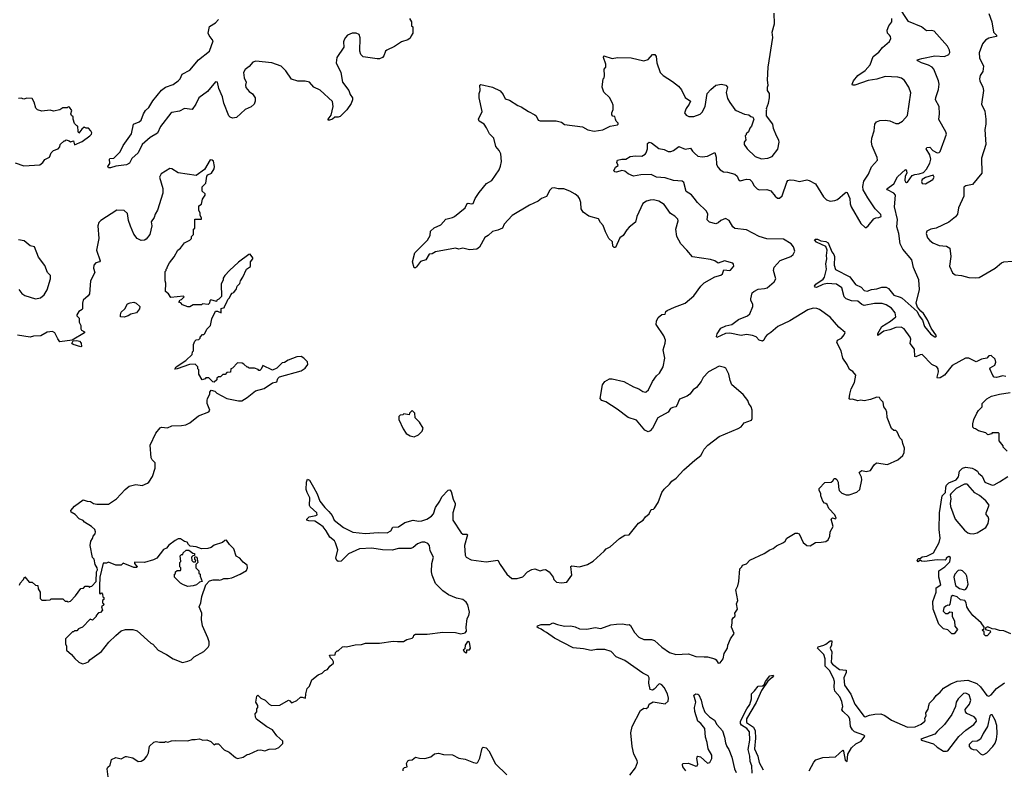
# Model space of a CAD drawing. Extents: x 2323203 to 2567568, y 883585 to 1022917.
# Tile 244 of 256: x 2535546 to 2544850, y 993861 to 1000944. Entities that reach past the tile are written whole.
import ezdxf

# ---------------------------------------------------------------- set-up
doc = ezdxf.new("R2010")
doc.units = 0

msp = doc.modelspace()

# ---------------------------------------------------------------- linework, layer by layer
at = {"layer": '0CON10XD'}
for points in [[(2540793.8, 999293.8), (2540745, 999324.5), (2540686.8, 999346.8), (2540635, 999345.7), (2540595, 999354.2), (2540575, 999350.8), (2540555, 999333.3), (2540525, 999273.8), (2540477.3, 999252.7), (2540445, 999228.8), (2540365, 999190), (2540200, 999095), (2540125, 999012.5), (2540107.5, 998975), (2540065, 998956), (2540015, 998943.3), (2539973.3, 998905), (2539941.2, 998885), (2539890, 998795), (2539865, 998776.7), (2539795, 998768), (2539735, 998783.8), (2539695, 998776.2), (2539665, 998784.2), (2539475, 998749.2), (2539445, 998731.2), (2539415, 998727.5), (2539385, 998676.2), (2539332.5, 998657.5), (2539295, 998607.5), (2539285, 998597.5), (2539275, 998597.5), (2539257.5, 998655), (2539280, 998740), (2539398.7, 998861.3), (2539423.3, 998905), (2539426.7, 998945), (2539461.7, 998978.3), (2539526.1, 999003.9), (2539572, 999058), (2539635, 999073.1), (2539655, 999084.3), (2539756.2, 999165), (2539775, 999206), (2539785, 999210.8), (2539816.1, 999203.9), (2539832, 999208), (2539848.6, 999255), (2539888.9, 999311.1), (2539955.7, 999395), (2540006, 999424), (2540076.4, 999525), (2540090.6, 999560.6), (2540098.2, 999605), (2540092.9, 999675), (2540076.6, 999706.6), (2540044.1, 999744.1), (2540026.2, 999825), (2539985, 999866.2), (2539957, 999923), (2539935, 999956.7), (2539887.5, 999985), (2539880, 1000005), (2539916.7, 1000075), (2539886.7, 1000205), (2539887.5, 1000245), (2539897.5, 1000275), (2539893.3, 1000325), (2539905, 1000332.5), (2540015, 1000307.5), (2540085, 1000272.5), (2540116.1, 1000236.1), (2540135, 1000197.5), (2540175, 1000182.5), (2540251.7, 1000131.7), (2540285, 1000120), (2540352.5, 1000075), (2540415, 1000046.2), (2540426.2, 1000035), (2540443.8, 999995), (2540465, 999986.9), (2540615, 999989.6), (2540665, 999974.5), (2540695, 999952.5), (2540865, 999931.1), (2540913.1, 999903.1), (2540975, 999890), (2541057, 999903), (2541125, 999938.8), (2541195, 999950), (2541202.5, 999955), (2541202.5, 999965), (2541182.5, 999985), (2541177.5, 1000005), (2541168.3, 1000028.3), (2541151.7, 1000031.7), (2541140, 1000045), (2541140, 1000065), (2541152.5, 1000095), (2541152.5, 1000135), (2541145, 1000160), (2541118.3, 1000208.3), (2541065, 1000260), (2541050, 1000305), (2541060, 1000385), (2541070, 1000395), (2541072.5, 1000415), (2541070, 1000475), (2541086.2, 1000495), (2541085.8, 1000525), (2541061.2, 1000585), (2541065, 1000602.5), (2541145, 1000577.5), (2541195, 1000586.7), (2541325, 1000583.3), (2541445, 1000553.8), (2541485, 1000566.7), (2541525, 1000613.3), (2541547.5, 1000615), (2541560, 1000595), (2541566.2, 1000535), (2541597.5, 1000445), (2541626.4, 1000416.4), (2541715, 1000360), (2541772.5, 1000315), (2541800.7, 1000280.7), (2541835, 1000207.5), (2541883.3, 1000175), (2541872.9, 1000145), (2541842.5, 1000105), (2541828.8, 1000065), (2541843, 1000043), (2541867.7, 1000027.7), (2541915, 1000028), (2541975, 1000051.2), (2541995, 1000070), (2542021.9, 1000125), (2542042.5, 1000245), (2542078.1, 1000285), (2542125, 1000323.6), (2542176.8, 1000333.2), (2542220, 1000325), (2542233.3, 1000305), (2542223.3, 1000255), (2542235, 1000200), (2542255, 1000162.5), (2542305, 1000096), (2542315.8, 1000085.8), (2542395, 1000051.2), (2542435, 1000046.2), (2542455, 1000028.8), (2542475, 1000022.5), (2542483.3, 1000005), (2542461.7, 999938.3), (2542445, 999920), (2542432.5, 999885), (2542410, 999865), (2542410, 999855), (2542400, 999845), (2542407, 999807), (2542392.5, 999785), (2542392.5, 999765), (2542418.8, 999725), (2542495, 999650.8), (2542555, 999630), (2542616.4, 999636.4), (2542655, 999650), (2542710.7, 999719.3), (2542723.8, 999785), (2542720, 999805), (2542696.2, 999845), (2542668.8, 999915), (2542663.3, 999955), (2542603.3, 1000035), (2542602.5, 1000085), (2542607.5, 1000095), (2542602.5, 1000105), (2542622.5, 1000155), (2542630, 1000205), (2542630, 1000245), (2542612.5, 1000275), (2542612.5, 1000305), (2542620, 1000325), (2542613, 1000373), (2542620, 1000495), (2542661.2, 1000775), (2542656.2, 1000825), (2542679.2, 1000905), (2542673.9, 1001006.1)], [(2543935, 999407.5), (2543979.6, 999470.5), (2544005, 999482.5), (2544044.2, 999485.8), (2544085, 999498.8), (2544115, 999530), (2544145, 999586.7), (2544155.7, 999625.7), (2544146.6, 999666.6), (2544112.5, 999725), (2544117.5, 999735), (2544145, 999738), (2544175, 999708.6), (2544215, 999687.1), (2544235, 999687.8), (2544245, 999696.9), (2544302.2, 999862.2), (2544297.8, 999885), (2544232.1, 1000002.1), (2544238.9, 1000055), (2544234.1, 1000124.1), (2544200.7, 1000185), (2544202, 1000208), (2544229.4, 1000285), (2544233.3, 1000335), (2544226.6, 1000366.6), (2544184.6, 1000475), (2544168.5, 1000495), (2544135, 1000514.7), (2544068, 1000535), (2544033.3, 1000555), (2544027.5, 1000565), (2544071.4, 1000578.6), (2544195, 1000602), (2544285, 1000597.1), (2544325, 1000615.5), (2544335.2, 1000634.8), (2544333.6, 1000655), (2544312.1, 1000695), (2544188.6, 1000835), (2544165, 1000841.5), (2544115, 1000839.3), (2544067, 1000877), (2543945, 1000926.4), (2543845.8, 1001075)], [(2544705, 1001003.3), (2544732.9, 1000925), (2544747.4, 1000827.4), (2544778.8, 1000795), (2544773.3, 1000785), (2544705, 1000770.3), (2544670.9, 1000749.1), (2544644.8, 1000715.2), (2544611.4, 1000631.4), (2544615, 1000583.6), (2544653.7, 1000505), (2544646.7, 1000455), (2544622.7, 1000415), (2544615.4, 1000385.4), (2544617.8, 1000365), (2544646.9, 1000305), (2544654.2, 1000275), (2544633.5, 1000145), (2544665, 1000080), (2544676.8, 1000005), (2544676.2, 999955), (2544665.4, 999904.6), (2544675.4, 999765), (2544635.5, 999635), (2544636.7, 999495), (2544547.9, 999385), (2544485, 999373.7), (2544467.5, 999362.5), (2544468.9, 999275), (2544418.4, 999165), (2544406.6, 999105), (2544389.4, 999080.6), (2544325, 999031.7), (2544206.1, 998973.9), (2544155, 998964.2), (2544118.5, 998945), (2544112.9, 998925), (2544125, 998882.7), (2544145, 998856.6), (2544176.1, 998836.1), (2544235, 998808.9), (2544305, 998804.4), (2544336, 998785), (2544345.7, 998705.7), (2544331.2, 998615), (2544361.3, 998551.3), (2544385, 998531.8), (2544445, 998525.4), (2544515, 998508.5), (2544575, 998503.3), (2544612.6, 998507.4), (2544765, 998596.9), (2544822.5, 998647.5), (2544844.2, 998655.8), (2544925, 998661.4)], [(2538501.8, 1000171.8), (2538385, 1000278), (2538325, 1000306.2), (2538285, 1000352.5), (2538245, 1000364), (2538175, 1000362), (2538115, 1000381.2), (2538062, 1000462), (2538016.7, 1000505), (2537927.6, 1000537.6), (2537777, 1000553), (2537748.7, 1000541.3), (2537715, 1000500.6), (2537676, 1000474), (2537660.5, 1000445), (2537666.4, 1000395), (2537687.1, 1000355), (2537680, 1000325), (2537682.7, 1000302.7), (2537715, 1000266), (2537745, 1000243.8), (2537770, 1000205), (2537771.4, 1000175), (2537762, 1000145), (2537735, 1000119.2), (2537676.7, 1000095), (2537595, 1000020), (2537556.4, 1000013.6), (2537535, 1000021.2), (2537521.2, 1000035), (2537473.8, 1000153.8), (2537461.5, 1000215), (2537427.3, 1000295), (2537415, 1000352.5), (2537395, 1000355.6), (2537321.5, 1000265), (2537240.4, 1000205), (2537210.5, 1000145), (2537175, 1000095.8), (2537105, 1000105.5), (2537055, 1000078.5), (2536985, 1000066.9), (2536975, 1000060), (2536875.5, 999935), (2536847.9, 999872.1), (2536779.4, 999830.6), (2536705, 999765.7), (2536665, 999686.2), (2536607, 999633), (2536585, 999586.7), (2536556.8, 999573.2), (2536455, 999561.2), (2536405, 999542.5), (2536385, 999542.5), (2536380, 999555), (2536398, 999585), (2536393.3, 999625), (2536399.3, 999630.7), (2536435, 999636.2), (2536495.4, 999694.6), (2536525, 999755.6), (2536602.3, 999865), (2536622.4, 999957.6), (2536675, 999979.5), (2536695, 999995.7), (2536716.4, 1000053.6), (2536735.5, 1000084.5), (2536765.3, 1000114.7), (2536805, 1000176.5), (2536885, 1000277.3), (2536924.2, 1000305), (2536995, 1000332.1), (2537043.8, 1000366.2), (2537061.5, 1000385), (2537080.8, 1000429.2), (2537155, 1000465.4), (2537235, 1000562.9), (2537339.6, 1000645), (2537375.6, 1000745), (2537335.5, 1000795), (2537327.8, 1000815), (2537339.4, 1000880.6), (2537395, 1000915.6), (2537425, 1000946.7)], [(2539230, 1000955), (2539250, 1000925), (2539250, 1000885), (2539260, 1000875), (2539260, 1000815), (2539245, 1000790), (2539235, 1000770), (2539215, 1000752.5), (2539155, 1000733.3), (2539088.8, 1000691.2), (2539015, 1000656.7), (2539003.8, 1000645), (2538988.3, 1000601.7), (2538975, 1000587.5), (2538945, 1000572.5), (2538925, 1000572.5), (2538793, 1000593), (2538770, 1000615), (2538760, 1000645), (2538763, 1000773), (2538753, 1000803), (2538726.4, 1000816.4), (2538686.4, 1000816.4), (2538645, 1000797.5), (2538623.6, 1000776.4), (2538612.5, 1000755), (2538607.5, 1000735), (2538610, 1000685), (2538543, 1000587), (2538537.5, 1000535), (2538580.8, 1000445), (2538596.2, 1000355), (2538655.8, 1000275), (2538668.3, 1000238.3), (2538690.6, 1000205), (2538690.5, 1000185), (2538678.8, 1000151.2), (2538637.9, 1000092.1), (2538575, 1000030), (2538555, 1000021.4), (2538525, 1000022.5), (2538502.5, 1000005), (2538473.6, 999993.6), (2538460, 999995), (2538462.5, 1000005), (2538489.2, 1000040.8), (2538509.4, 1000125), (2538501.8, 1000171.8)], [(2543118.3, 996008.3), (2543165, 996014), (2543185, 996027.5), (2543200, 996065), (2543206, 996105), (2543233.3, 996155), (2543213.3, 996225), (2543225, 996237.5), (2543255, 996227.5), (2543262.5, 996235), (2543247.5, 996265), (2543193.3, 996325), (2543175, 996362.5), (2543165, 996372.5), (2543150, 996375), (2543133.9, 996393.9), (2543117.5, 996445), (2543117, 996467), (2543100, 996495), (2543100, 996515), (2543155, 996570), (2543215, 996572.5), (2543230, 996585), (2543241.7, 996608.3), (2543255, 996610), (2543268.3, 996598.3), (2543280, 996575), (2543282, 996525), (2543290, 996495), (2543315, 996468.8), (2543354.1, 996454.1), (2543385, 996454.2), (2543455, 996478), (2543486.2, 996505), (2543504, 996595), (2543501.7, 996621.7), (2543480, 996665), (2543485, 996672.5), (2543505, 996682.5), (2543545, 996673.3), (2543585, 996683.8), (2543621.2, 996738.8), (2543643.6, 996756.4), (2543745, 996740), (2543845, 996783.8), (2543890, 996825), (2543903.3, 996855), (2543906.2, 996895), (2543890.7, 996940.7), (2543885, 996970), (2543861.7, 996991.7), (2543838.3, 997048.3), (2543825, 997062.5), (2543805, 997062.5), (2543785, 997080), (2543743.3, 997185), (2543740, 997235), (2543731.7, 997261.7), (2543710, 997285), (2543705, 997330), (2543680, 997355), (2543670, 997375), (2543645, 997376.7), (2543585, 997353.8), (2543525, 997343.8), (2543495, 997350), (2543465, 997343.8), (2543415, 997359.2), (2543395, 997353.8), (2543385, 997362.5), (2543389.4, 997405), (2543403.8, 997456.2), (2543433.1, 997515), (2543445.7, 997585), (2543418.6, 997618.6), (2543387.7, 997637.7), (2543365.5, 997685.6), (2543324.2, 997745), (2543309.2, 997815), (2543266.7, 997895), (2543272.5, 997915), (2543310, 997935), (2543337.5, 997965), (2543347, 997987), (2543285, 998038.8), (2543203.9, 998133.9), (2543105, 998204.4), (2543077.5, 998215), (2543045, 998218.2), (2542995, 998203.1), (2542823.3, 998096.7), (2542710.8, 998045), (2542645, 997988), (2542605, 997964), (2542589.2, 997945), (2542578, 997915), (2542565, 997905.8), (2542535, 997917.1), (2542505, 997945.7), (2542470.3, 997960.3), (2542415, 997968), (2542365, 997960), (2542255, 997981.8), (2542215, 997977.6), (2542135, 997940), (2542131.7, 997951.7), (2542137.5, 997975), (2542172.2, 998027.8), (2542218.9, 998051.1), (2542273.8, 998065), (2542339.2, 998110.8), (2542424.4, 998145.6), (2542444, 998165), (2542473.8, 998235), (2542473.8, 998255), (2542455, 998290), (2542453.3, 998305), (2542468.3, 998361.7), (2542483.6, 998376.4), (2542525, 998398.8), (2542585, 998402.9), (2542609.1, 998410.9), (2542675, 998466.2), (2542691.4, 998495), (2542668.9, 998575), (2542675, 998603.8), (2542732.5, 998667.5), (2542832.4, 998707.6), (2542856.2, 998725), (2542869.2, 998755), (2542857.6, 998797.6), (2542834.5, 998824.5), (2542765, 998871.1), (2542605, 998872.7), (2542535, 998895.5), (2542415, 998956.7), (2542305, 998970.8), (2542285, 998986.2), (2542248.8, 999045), (2542215, 999064.2), (2542170, 999045), (2542146.6, 999023.4), (2542125, 999015.8), (2542065, 999031.2), (2542043, 999053), (2542047.5, 999105), (2542035, 999133.3), (2541949.4, 999215), (2541918.6, 999258.6), (2541895, 999288.8), (2541845, 999320), (2541820.6, 999405), (2541805, 999419.5), (2541725, 999424.7), (2541645, 999449.5), (2541565, 999454.2), (2541511.7, 999481.7), (2541415, 999477.1), (2541345, 999466.2), (2541295, 999486.7), (2541265, 999512.5), (2541235, 999518.8), (2541185, 999502.5), (2541170, 999505), (2541160, 999515), (2541175, 999550), (2541200, 999565), (2541187.5, 999595), (2541193.9, 999616.1), (2541235, 999626.7), (2541275, 999626), (2541315, 999650.6), (2541365, 999658), (2541425, 999655.7), (2541455, 999672.5), (2541467.1, 999685), (2541480, 999725), (2541480, 999775), (2541494.1, 999785.9), (2541515, 999781.2), (2541585.8, 999725.8), (2541635, 999718.6), (2541675, 999699.2), (2541698, 999698), (2541725, 999707.5), (2541775, 999746.2), (2541835, 999721.2), (2541885, 999730), (2541902.1, 999702.1), (2541923.2, 999683.2), (2541955, 999654), (2541995, 999648), (2542045, 999655.7), (2542115, 999688.8), (2542126.5, 999645), (2542131.9, 999575), (2542145, 999546.2), (2542165, 999524.2), (2542195, 999507.1), (2542235, 999503.3), (2542303.3, 999485), (2542326.2, 999465), (2542337.5, 999435), (2542355, 999422.5), (2542415, 999436.7), (2542445, 999433.1), (2542465.6, 999415), (2542487.1, 999375), (2542515, 999344), (2542535, 999337.5), (2542605, 999338.5), (2542645, 999327.5), (2542685.6, 999275.6), (2542707.7, 999257.7), (2542725, 999256.2), (2542750.9, 999279.1), (2542795, 999410), (2542805.5, 999424.5), (2542825, 999430), (2542865, 999428.1), (2542915, 999415.6), (2542985, 999429.2), (2543006.7, 999425), (2543065, 999392), (2543141.2, 999271.2), (2543170.9, 999240.9), (2543205, 999229.2), (2543247.5, 999235), (2543273.3, 999245), (2543345, 999308.6), (2543355, 999314), (2543365, 999311.2), (2543390, 999255), (2543393.9, 999203.9), (2543403.3, 999175), (2543495, 999016.7), (2543535, 998980), (2543545, 998980), (2543563, 998997), (2543617, 999063), (2543635, 999072.5), (2543665, 999073.3), (2543686.7, 999085), (2543683.6, 999103.6), (2543628.6, 999155), (2543560.7, 999260.7), (2543516.8, 999336.8), (2543511.6, 999368.4), (2543523.3, 999416.7), (2543567.3, 999485), (2543596.6, 999553.4), (2543650.6, 999615), (2543647.5, 999642.5), (2543600.7, 999750.7), (2543593.6, 999785), (2543598, 999825), (2543620.4, 999895), (2543625, 999956.7), (2543641.2, 999978.8), (2543675, 999990), (2543724.3, 999995.7), (2543768, 999988), (2543825, 999963.1), (2543848.7, 999961.3), (2543888.6, 999985), (2543935, 1000039.2), (2543967.1, 1000252.9), (2543948.9, 1000305), (2543907.7, 1000367.7), (2543879.9, 1000389.9), (2543845, 1000401.3), (2543725, 1000406.5), (2543645, 1000381.1), (2543565, 1000370.5), (2543436, 1000326), (2543416.4, 1000326.4), (2543413.8, 1000335), (2543425.8, 1000365), (2543466.2, 1000415), (2543535, 1000464.2), (2543583.4, 1000516.6), (2543612, 1000595), (2543665, 1000635.8), (2543699.4, 1000680.6), (2543763.8, 1000736.2), (2543777.8, 1000765), (2543774.3, 1000785), (2543765, 1000797.5), (2543747.4, 1000817.4), (2543741.9, 1000845), (2543759.4, 1000885), (2543786.9, 1000925), (2543786.7, 1000955)], [(2535505, 999592.5), (2535585, 999563.3), (2535735, 999573.3), (2535765, 999593.3), (2535785, 999622.5), (2535826.4, 999643.6), (2535842.5, 999685), (2535865, 999707.5), (2535910, 999725), (2535927, 999743), (2535930, 999765), (2535965, 999800), (2535975, 999800), (2535985, 999810), (2536015, 999800), (2536025, 999790), (2536055, 999800), (2536065, 999760), (2536135, 999793.8), (2536207.5, 999845), (2536225, 999862.5), (2536227.5, 999875), (2536220, 999895), (2536195, 999917.5), (2536175, 999917.5), (2536155, 999926.7), (2536132, 999908), (2536105, 999870), (2536098.3, 999888.3), (2536096.4, 999936.4), (2536085, 999940), (2536063, 999963), (2536050, 1000005), (2536050, 1000025), (2536035, 1000040), (2536030, 1000055), (2536040, 1000085), (2536018.3, 1000118.3), (2536005, 1000120), (2535995, 1000110), (2535955, 1000110), (2535927, 1000093), (2535865, 1000080), (2535835, 1000087.5), (2535755, 1000080), (2535715, 1000092.5), (2535698.3, 1000108.3), (2535682.5, 1000165), (2535665, 1000200), (2535615, 1000202.5), (2535585, 1000192.5), (2535561.7, 1000201.7), (2535535, 1000200)], [(2535545, 995600), (2535551.7, 995618.3), (2535580.4, 995649.5), (2535595, 995680), (2535635, 995630), (2535665, 995630), (2535695, 995600), (2535718.3, 995598.3), (2535720, 995565), (2535740, 995535), (2535740, 995475), (2535755, 995460), (2535795, 995457.5), (2535835, 995462.5), (2535845, 995470), (2535955, 995470), (2535975, 995450), (2535995, 995450), (2536005, 995442.5), (2536025, 995450), (2536075, 995500), (2536125, 995570), (2536148.3, 995571.7), (2536165, 995590), (2536195, 995590), (2536205, 995580), (2536211.7, 995588.3), (2536228.3, 995591.7), (2536267.5, 995635), (2536272.5, 995725), (2536280, 995745), (2536277.5, 995765), (2536260, 995795), (2536250, 995845), (2536233, 995863), (2536212.5, 995975), (2536217.5, 996015), (2536235, 996040), (2536240, 996065), (2536260, 996085), (2536263.3, 996105), (2536255.7, 996125.7), (2536225, 996156.2), (2536157.5, 996195), (2536145, 996212.5), (2536107, 996227), (2536069.3, 996269.3), (2536031.7, 996291.7), (2536030, 996305), (2536063.6, 996346.4), (2536145, 996407.5), (2536183.6, 996393.6), (2536215, 996390), (2536245, 996373.3), (2536275, 996366.2), (2536385, 996366.2), (2536460, 996415), (2536543.1, 996505), (2536581.4, 996535), (2536642.6, 996552.6), (2536705, 996542.9), (2536755, 996564.3), (2536766.9, 996573.1), (2536801.1, 996628.9), (2536826.9, 996705), (2536825.7, 996755.7), (2536796.7, 996785), (2536790, 996805), (2536780, 996925), (2536833.9, 997036.1), (2536875, 997087.5), (2536885, 997092.5), (2536943.6, 997086.4), (2536985, 997106.7), (2537075, 997108.8), (2537115, 997116.2), (2537155, 997133.8), (2537235, 997201.2), (2537333, 997237), (2537342.5, 997255), (2537318.3, 997318.3), (2537317.5, 997345), (2537320, 997365), (2537342.5, 997405), (2537342.5, 997425), (2537355, 997442.5), (2537390, 997435), (2537410, 997415), (2537505, 997363.3), (2537615, 997343.8), (2537645, 997343.8), (2537695, 997373.8), (2537775, 997436.7), (2537855, 997460), (2537935, 997512.5), (2537975, 997523.3), (2537986, 997554), (2538002.3, 997567.7), (2538205, 997626.7), (2538245, 997652.5), (2538267.5, 997685), (2538265, 997710), (2538230, 997745), (2538205, 997760), (2538165, 997757.5), (2538083, 997727), (2538047, 997703), (2538025, 997700), (2537975, 997650), (2537935, 997632.5), (2537845, 997677.5), (2537828.3, 997641.7), (2537815, 997630), (2537805, 997630), (2537798.3, 997638.3), (2537765, 997650), (2537715, 997650), (2537705, 997660), (2537695, 997660), (2537665, 997690), (2537647, 997697), (2537605, 997700), (2537558.3, 997651.7), (2537540, 997645), (2537538.3, 997611.7), (2537505, 997610), (2537488.3, 997591.7), (2537465, 997590), (2537445, 997570), (2537425, 997570), (2537410, 997555), (2537408.3, 997541.7), (2537385, 997520), (2537371.7, 997521.7), (2537335, 997560), (2537305, 997560), (2537298.3, 997551.7), (2537271.7, 997541.7), (2537240, 997595), (2537240, 997635), (2537230, 997645), (2537230, 997665), (2537205, 997690), (2537150, 997685), (2537035, 997644), (2537012.5, 997642.5), (2537025, 997662.5), (2537115, 997723.3), (2537175, 997780), (2537180, 997805), (2537190, 997815), (2537190, 997875), (2537200, 997905), (2537215, 997920), (2537238.3, 997921.7), (2537250, 997935), (2537250, 997945), (2537275, 997970), (2537285, 997970), (2537295, 997980), (2537315, 998020), (2537350, 998055), (2537363, 998117), (2537395, 998190), (2537415, 998190), (2537450, 998175), (2537450, 998215), (2537480, 998225), (2537480, 998235), (2537502.5, 998275), (2537511.7, 998298.3), (2537530, 998315), (2537540, 998345), (2537555, 998360), (2537570, 998365), (2537595, 998400), (2537600, 998425), (2537625, 998450), (2537633, 998477), (2537655, 998510), (2537690, 998585), (2537727, 998613), (2537727.5, 998655), (2537750, 998685), (2537750, 998695), (2537725, 998727.5), (2537710, 998725), (2537615, 998653.3), (2537527.5, 998575), (2537485, 998527.5), (2537468.3, 998501.7), (2537467.5, 998485), (2537450, 998445), (2537451.7, 998328.3), (2537428.3, 998301.7), (2537410, 998295), (2537405, 998280), (2537353.3, 998296.7), (2537343, 998287), (2537340, 998265), (2537327, 998253), (2537275, 998257.5), (2537265, 998250), (2537185, 998250), (2537155, 998230), (2537135, 998230), (2537085, 998250), (2537068.3, 998268.3), (2537050, 998275), (2537063.6, 998296.4), (2537075, 998300), (2537100, 998325), (2537095, 998330), (2536975, 998317.5), (2536953, 998353), (2536922.5, 998375), (2536927.5, 998455), (2536920, 998475), (2536920, 998565), (2536930, 998575), (2536930, 998585), (2536940, 998595), (2536940, 998605), (2536963, 998647), (2537007, 998703), (2537040, 998765), (2537066.4, 998783.6), (2537103.6, 998836.4), (2537155, 998860), (2537170, 998875), (2537170, 998895), (2537190, 998915), (2537190, 998965), (2537200, 998975), (2537200, 999060), (2537265, 999060), (2537265, 999070), (2537253, 999093), (2537252.5, 999115), (2537240, 999145), (2537237.5, 999185), (2537265, 999200), (2537272.3, 999247.7), (2537300, 999285), (2537298.3, 999298.3), (2537270, 999325), (2537270, 999365), (2537305, 999400), (2537314.3, 999465.7), (2537323.3, 999476.7), (2537358, 999495), (2537384, 999535), (2537387.1, 999555), (2537376, 999606), (2537365, 999616.7), (2537345, 999620), (2537291.7, 999528.3), (2537215, 999472.5), (2537045, 999496.2), (2536985, 999533.3), (2536965, 999537.5), (2536884.1, 999485.9), (2536866.7, 999455), (2536898.3, 999348.3), (2536898.9, 999305), (2536847.1, 999142.9), (2536825, 999107.5), (2536817.5, 999075), (2536790, 999035), (2536796.2, 998995), (2536774.6, 998915.5), (2536741.1, 998868.9), (2536725, 998860), (2536695, 998857.5), (2536657.5, 998877.5), (2536626, 998916), (2536592.3, 998992.3), (2536573.8, 999045), (2536565, 999113.8), (2536535, 999140), (2536465, 999142.5), (2536312.5, 999045), (2536295, 999027.5), (2536283.8, 998995), (2536294, 998875), (2536272.5, 998765), (2536307.5, 998665), (2536300, 998655), (2536265, 998646.7), (2536246.7, 998625), (2536244, 998595), (2536256.7, 998555), (2536216.2, 998475), (2536205.7, 998354.3), (2536194.2, 998335.8), (2536146.2, 998295), (2536138.8, 998265), (2536141.2, 998215), (2536135.7, 998204.3), (2536103.8, 998185), (2536086.7, 998155), (2536087.5, 998145), (2536107.5, 998125), (2536107.5, 998085), (2536122.5, 998055), (2536123, 998023), (2536130.7, 998010.7), (2536160, 997995), (2536157.5, 997985), (2536043, 997917), (2535925, 997900), (2535906.7, 997926.7), (2535877.5, 997985), (2535855, 997996.7), (2535805, 997990), (2535745, 997956.7), (2535677, 997953), (2535645, 997943.3), (2535525, 997962.5)], [(2544865, 997573.8), (2544835, 997578.8), (2544775, 997563.3), (2544755, 997567.5), (2544740.7, 997580.7), (2544713.3, 997645), (2544717.5, 997655), (2544760.5, 997679.5), (2544768.7, 997708.7), (2544762.5, 997735), (2544725, 997770.8), (2544705, 997767.1), (2544684.7, 997745.3), (2544635, 997735.3), (2544585, 997710.4), (2544515, 997745.2), (2544484.6, 997745.5), (2544356.5, 997675), (2544285, 997585.6), (2544245, 997560), (2544220, 997555), (2544216.7, 997566.7), (2544228.7, 997615), (2544224.1, 997644.1), (2544213.8, 997663.8), (2544165, 997684.4), (2544075, 997779.8), (2544055, 997778.3), (2544015, 997757.8), (2544005, 997761.5), (2544000.4, 997830.4), (2543959.2, 997885), (2543965.6, 997925), (2543961.6, 997945), (2543905, 998023.8), (2543875, 998037.1), (2543825, 998034.7), (2543767.7, 998012.3), (2543710.4, 997999.6), (2543655, 997960), (2543655, 997980), (2543694, 998046), (2543774.5, 998095), (2543823.6, 998135), (2543819.1, 998175), (2543785, 998217.9), (2543735, 998249.5), (2543695, 998260.7), (2543622.7, 998262.7), (2543525, 998243.4), (2543505, 998251.8), (2543465, 998285.2), (2543405, 998288.6), (2543355, 998305.3), (2543337.4, 998325), (2543315, 998410.8), (2543265, 998446.2), (2543175, 998450.8), (2543135, 998441.1), (2543075, 998413.1), (2543063.8, 998415), (2543057.5, 998425), (2543068.6, 998445), (2543139.6, 998490.4), (2543150.7, 998509.3), (2543168.5, 998585), (2543163.9, 998636.1), (2543172.5, 998685), (2543168.8, 998715), (2543174.7, 998764.7), (2543162, 998802), (2543075, 998842), (2543056.7, 998865), (2543065, 998871.2), (2543085, 998869.2), (2543115, 998853.3), (2543165, 998848.6), (2543185, 998835.8), (2543218.8, 998748.8), (2543240, 998725), (2543245.7, 998705), (2543241.8, 998625), (2543254.6, 998584.6), (2543390.6, 998515), (2543445, 998441.9), (2543496, 998415), (2543527.1, 998385), (2543555, 998378.7), (2543595, 998395.7), (2543645, 998402.1), (2543693.2, 998416.8), (2543735, 998415.4), (2543755, 998403.3), (2543805, 998342.2), (2543865, 998323.1), (2543885, 998310.9), (2544026.2, 998186.2), (2544045.5, 998145), (2544075.9, 998105.9), (2544096.5, 998045), (2544151.4, 997975), (2544176.2, 997955), (2544195, 997946), (2544203.6, 997946.4), (2544208, 997955), (2544159.1, 998029.1), (2544125, 998107.8), (2544085, 998166.4), (2544060.3, 998190.2), (2544028.8, 998228.8), (2544016.6, 998265), (2544047.8, 998395), (2544042.1, 998485), (2543993.1, 998603.1), (2543977.7, 998675), (2543891.3, 998775), (2543865.9, 998825), (2543853.3, 998923.3), (2543835.6, 998985), (2543839.4, 999055), (2543812.9, 999175), (2543820.4, 999285), (2543805.7, 999305.7), (2543746.7, 999335), (2543740, 999345), (2543805, 999392.9), (2543839.8, 999460.2), (2543915, 999527.5), (2543927, 999517), (2543930, 999495), (2543912, 999465), (2543910, 999425), (2543915, 999412.5), (2543925, 999405.8), (2543935, 999407.5)], [(2544105, 999393.1), (2544175.7, 999435), (2544186.2, 999455), (2544176.2, 999475), (2544106.1, 999453.9), (2544075, 999433.3), (2544067.5, 999415), (2544075, 999396.2), (2544105, 999393.1)], [(2536380.7, 993789.3), (2536373.9, 993866.1), (2536379.3, 993880.7), (2536399.6, 993900.5), (2536415, 993952.5), (2536455, 993972.5), (2536505, 993960), (2536545, 993982.5), (2536555, 993982.5), (2536615, 993970), (2536665, 993933.3), (2536695, 993938.8), (2536725, 993956.2), (2536747.5, 993985), (2536764, 994015), (2536771.7, 994078.3), (2536813.3, 994116.7), (2536835, 994123.3), (2536867, 994117), (2536915, 994117.5), (2536925, 994122.5), (2536945, 994117.5), (2536981.7, 994128.3), (2537015, 994133.3), (2537135, 994130), (2537175, 994143.3), (2537205, 994142), (2537245, 994150), (2537277, 994137), (2537315, 994140), (2537353, 994123), (2537383, 994093), (2537395, 994100), (2537425, 994100), (2537477.5, 994045), (2537525, 994024), (2537585, 993973.3), (2537605, 993964), (2537657.5, 993975), (2537695, 994001.2), (2537715.9, 994004.1), (2537795, 994040), (2537825, 994043.8), (2537863.6, 994036.4), (2537905, 994050), (2537965, 994054), (2537995, 994066.7), (2538032.5, 994105), (2538032.5, 994125), (2537975, 994177.5), (2537935, 994233.8), (2537882.7, 994262.7), (2537782.5, 994335), (2537773.6, 994353.6), (2537772.5, 994385), (2537787, 994403), (2537788.3, 994431.7), (2537797.5, 994445), (2537797.5, 994465), (2537777.5, 994495), (2537788.3, 994551.7), (2537795, 994560), (2537825, 994532.5), (2537865, 994512.5), (2537902.5, 994475), (2537925, 994462.5), (2538005, 994466.7), (2538085, 994512.5), (2538098.3, 994508.3), (2538115, 994490), (2538125, 994492.5), (2538165, 994510), (2538198.3, 994541.7), (2538215, 994542.5), (2538248.3, 994531.7), (2538250, 994575), (2538262.5, 994625), (2538283.6, 994646.4), (2538307.5, 994705), (2538365, 994752.5), (2538405, 994767.5), (2538430, 994795), (2538456.1, 994803.9), (2538477.5, 994835), (2538510, 994865), (2538512.5, 994875), (2538502.5, 994895), (2538482.5, 994915), (2538475, 994940), (2538528.3, 994941.7), (2538530, 994965), (2538545, 994980), (2538555, 994980), (2538595, 995017.5), (2538615, 995022.5), (2538635, 995017.5), (2538715, 995037.5), (2538775, 995040), (2538815, 995052.5), (2538945, 995053.3), (2539075, 995072.5), (2539115, 995066.7), (2539171.7, 995068.3), (2539205, 995087.5), (2539255, 995100), (2539267, 995113), (2539270.7, 995129.3), (2539285, 995136.7), (2539395, 995137.5), (2539545, 995157.5), (2539665, 995152.5), (2539715, 995140), (2539755, 995150), (2539768.8, 995165), (2539763.9, 995203.9), (2539775.6, 995284.4), (2539791.4, 995315), (2539797.5, 995345), (2539780, 995415), (2539765, 995439.2), (2539735, 995465.7), (2539675, 995478.2), (2539598, 995508), (2539545, 995547.8), (2539476, 995616), (2539443.1, 995695), (2539436.9, 995725), (2539440.9, 995805), (2539457.8, 995865), (2539423.3, 995925), (2539420, 995975), (2539403.3, 995995), (2539375, 996005.7), (2539345, 996007.5), (2539305, 995992.5), (2539265, 995956.2), (2539242.7, 995947.3), (2539125, 995945.6), (2539065, 995931.5), (2538975, 995933.3), (2538875, 995950), (2538756.8, 995943.2), (2538653, 995897), (2538585, 995828.8), (2538555, 995823.8), (2538542.5, 995832.5), (2538534, 995855), (2538552.9, 995935), (2538531.3, 996001.3), (2538519.7, 996019.7), (2538475.7, 996055), (2538443.7, 996113.7), (2538415, 996151.2), (2538378.3, 996178.3), (2538335, 996204), (2538277, 996207), (2538260, 996215), (2538260, 996225), (2538280, 996245), (2538345, 996257.5), (2538356.7, 996265), (2538352.5, 996285), (2538290.7, 996340.7), (2538283.6, 996353.6), (2538288.8, 996425), (2538262, 996475), (2538254.3, 996505), (2538256.7, 996575), (2538265, 996602.5), (2538285, 996592.5), (2538323.8, 996525), (2538355.8, 996465), (2538383.7, 996393.7), (2538430, 996335), (2538468, 996298), (2538497.6, 996257.6), (2538518, 996215), (2538605, 996144), (2538695, 996102), (2538815, 996089.2), (2538935, 996096.9), (2539020, 996095), (2539053.3, 996115), (2539071.2, 996148.8), (2539125, 996152.5), (2539185, 996194), (2539265, 996216.2), (2539315, 996206), (2539345, 996206.9), (2539394.5, 996225.5), (2539437.1, 996252.9), (2539455.8, 996275), (2539476, 996335), (2539517, 996393), (2539536, 996435), (2539595, 996497.5), (2539611.7, 996501.7), (2539623.3, 996485), (2539643.1, 996413.1), (2539661.7, 996371.7), (2539662, 996355), (2539640, 996285), (2539640, 996215), (2539716.2, 996095), (2539735, 996084), (2539771.2, 996081.2), (2539778, 996075), (2539750.8, 995975), (2539756, 995885), (2539765, 995863.8), (2539810.9, 995840.9), (2539955, 995820.8), (2540065, 995836.7), (2540086.2, 995795), (2540150, 995705), (2540195, 995663.3), (2540246.1, 995663.9), (2540301.7, 995678.3), (2540345, 995726.2), (2540385, 995750), (2540415, 995753.8), (2540465, 995736.2), (2540492.5, 995745), (2540515, 995748), (2540550, 995725), (2540586.1, 995676.1), (2540593.9, 995653.9), (2540619.3, 995629.3), (2540665, 995621.2), (2540715, 995630), (2540763.8, 995695), (2540755, 995777.5), (2540765, 995782.5), (2540835, 995772.5), (2540910, 995795), (2540965, 995827.5), (2541069.3, 995920.7), (2541087, 995943), (2541126.1, 995963.9), (2541215, 996042.5), (2541265, 996072.5), (2541305, 996077.5), (2541392.5, 996185), (2541436.4, 996213.6), (2541460, 996245), (2541495.7, 996274.3), (2541513.3, 996315), (2541535, 996317.5), (2541545, 996327.5), (2541579.6, 996380.5), (2541614.2, 996475.8), (2541635, 996507.5), (2541686.4, 996553.6), (2541707, 996583), (2541749.3, 996610.7), (2541820.7, 996689.3), (2541925, 996782.5), (2541982.5, 996825), (2541997.5, 996855), (2542012.5, 996885), (2542047.5, 996925), (2542155, 997006.7), (2542335, 997080), (2542365, 997097.5), (2542392.5, 997135), (2542461.7, 997158.3), (2542468.8, 997175), (2542466, 997255), (2542458.8, 997285), (2542437.3, 997317.3), (2542427.5, 997345), (2542381.2, 997401.2), (2542276, 997495), (2542258, 997535), (2542248, 997595), (2542219.6, 997649.5), (2542205, 997658.8), (2542155, 997668.8), (2542055, 997615.8), (2542005.7, 997564.3), (2541985.5, 997524.5), (2541941.7, 997468.3), (2541911.2, 997445), (2541880, 997405), (2541853.6, 997386.4), (2541780.5, 997359.5), (2541755, 997296.7), (2541745, 997286.7), (2541719.3, 997280.7), (2541695, 997270), (2541674.5, 997235.6), (2541575, 997182.5), (2541525, 997084.2), (2541505, 997058), (2541485, 997050.6), (2541454, 997065), (2541375, 997160), (2541295, 997185.8), (2541192, 997265), (2541085, 997334), (2541046.4, 997346.4), (2541032.5, 997365), (2541052.5, 997495), (2541074.2, 997525.8), (2541119.3, 997550.7), (2541145, 997550), (2541255, 997524), (2541345, 997475.6), (2541396.5, 997456.5), (2541435, 997430), (2541455, 997424.3), (2541465, 997427.5), (2541487.5, 997445), (2541525.7, 997525), (2541565, 997578.8), (2541592.5, 997605), (2541625.6, 997665), (2541641.4, 997745), (2541627.1, 997825), (2541646.1, 997886.1), (2541648, 997915), (2541632.5, 997955), (2541560, 998065), (2541564, 998095), (2541579.7, 998130.3), (2541615, 998156.7), (2541645, 998160), (2541652.5, 998185), (2541665, 998196.7), (2541735, 998228.8), (2541835.8, 998264.2), (2541917, 998333), (2541983.3, 998425), (2542015, 998456.7), (2542116.1, 998513.9), (2542170.7, 998529.3), (2542186.1, 998543.9), (2542201.2, 998578.8), (2542255, 998572.5), (2542263.6, 998576.4), (2542293.3, 998615), (2542292.5, 998635), (2542283.6, 998643.6), (2542205, 998664), (2542145, 998643.8), (2542115, 998663.8), (2542073.3, 998676.7), (2541905, 998703.8), (2541850, 998765), (2541793.3, 998825), (2541755.9, 998895.9), (2541745.8, 998965), (2541768.3, 999041.7), (2541765, 999057.5), (2541736.8, 999086.8), (2541695, 999113.8), (2541635, 999196), (2541585, 999228), (2541535, 999240.8), (2541505, 999240), (2541469.7, 999230.3), (2541435, 999206.2), (2541378.8, 999085), (2541365, 999030), (2541305, 998982.5), (2541281.7, 998958.3), (2541247.5, 998905), (2541217, 998883), (2541175, 998790), (2541165, 998790), (2541151.2, 998805), (2541147.5, 998845), (2541112, 998875), (2541080.3, 998940.3), (2541059.7, 998999.7), (2541035.9, 999025.9), (2541015, 999062.5), (2540925, 999087.5), (2540872, 999125), (2540852.5, 999155), (2540850, 999215), (2540835.7, 999255), (2540823, 999273), (2540793.8, 999293.8)], [(2535536.7, 998395), (2535566.1, 998356.1), (2535595, 998337.5), (2535695, 998306.2), (2535742.5, 998315), (2535777.5, 998345), (2535805, 998390), (2535836.7, 998495), (2535837, 998527), (2535810, 998555), (2535785, 998620), (2535725, 998700), (2535685, 998797.5), (2535646.4, 998806.4), (2535590, 998855), (2535535, 998863.8)], [(2536535, 998134), (2536500, 998135), (2536497.5, 998155), (2536505, 998180), (2536538.3, 998211.7), (2536565, 998257.5), (2536590.7, 998269.3), (2536625, 998273.3), (2536646.1, 998266.1), (2536680, 998235), (2536677, 998213), (2536650, 998175), (2536595, 998160), (2536572.5, 998145), (2536535, 998134)], [(2536125, 997852.5), (2536050, 997875), (2536040, 997885), (2536051.7, 997908.3), (2536085, 997912.5), (2536110, 997905), (2536127, 997887), (2536130, 997855), (2536125, 997852.5)], [(2544877, 996867), (2544840, 996905), (2544838.3, 996918.3), (2544800, 996965), (2544800, 997035), (2544795, 997040), (2544735, 997040), (2544728.3, 997031.7), (2544695, 997020), (2544675, 997040), (2544605, 997060), (2544578.3, 997078.3), (2544565, 997080), (2544553, 997093), (2544552.5, 997125), (2544563, 997167), (2544590, 997225), (2544605, 997250), (2544640, 997285), (2544641.7, 997318.3), (2544685, 997360), (2544730, 997385), (2544805, 997406), (2544905, 997421.2)], [(2539275, 997002.5), (2539315, 997020), (2539350, 997055), (2539360, 997085), (2539325, 997140), (2539283, 997183), (2539280, 997225), (2539255, 997250), (2539230, 997225), (2539225, 997210), (2539175, 997220), (2539165, 997210), (2539141.7, 997208.3), (2539130, 997195), (2539130, 997165), (2539169.3, 997079.3), (2539197.5, 997035), (2539235, 997012.5), (2539275, 997002.5)], [(2544910.7, 995140.7), (2544845, 995170), (2544805, 995172.5), (2544765.8, 995185.8), (2544735, 995186.7), (2544695, 995206), (2544672.5, 995197.5), (2544671.7, 995181.7), (2544715, 995170), (2544720, 995155), (2544688.3, 995121.7), (2544671.7, 995121.7), (2544660, 995135), (2544658.3, 995158.3), (2544640, 995175), (2544658.3, 995191.7), (2544660, 995205), (2544630, 995245), (2544551.2, 995315), (2544513.8, 995365), (2544496.7, 995395), (2544488.8, 995435), (2544477.5, 995455), (2544435, 995460.8), (2544405, 995490), (2544365, 995502.5), (2544347.5, 995495), (2544335, 995420), (2544325, 995410), (2544315, 995412.5), (2544297, 995403), (2544280, 995385), (2544272.5, 995355), (2544295, 995332.5), (2544317, 995333), (2544335, 995350), (2544356.4, 995346.4), (2544357, 995307), (2544379.3, 995259.3), (2544383, 995213), (2544407, 995183), (2544375, 995140), (2544355, 995140), (2544315, 995180), (2544275, 995187.5), (2544231.2, 995231.2), (2544177.5, 995375), (2544173.9, 995446.1), (2544207.5, 995535), (2544207.5, 995575), (2544250, 995605), (2544230, 995675), (2544232.5, 995735), (2544286.4, 995773.6), (2544335, 995822.5), (2544341.7, 995861.7), (2544325, 995872.5), (2544300, 995855), (2544300, 995845), (2544291.7, 995838.3), (2544215, 995840), (2544095, 995825.4), (2544068.9, 995828.9), (2544055, 995837.5), (2544035, 995822.5), (2544026, 995835), (2544035, 995853.8), (2544055, 995852.5), (2544072.8, 995867.2), (2544116.7, 995875), (2544180, 995905), (2544234, 996005), (2544244, 996045), (2544233.8, 996125), (2544236.9, 996285), (2544263.3, 996445), (2544295, 996476.7), (2544296.9, 996525), (2544305, 996546), (2544325, 996567.5), (2544395, 996595.7), (2544418, 996625), (2544425, 996677.5), (2544455, 996707.5), (2544487, 996717), (2544547, 996707), (2544570, 996695), (2544596.4, 996676.4), (2544605, 996660), (2544639.3, 996629.3), (2544667.5, 996575), (2544735, 996546.7), (2544755, 996550), (2544805, 996576.2), (2544883.3, 996626.7)], [(2544555, 996086), (2544595, 996094), (2544673.9, 996146.1), (2544695.9, 996184.1), (2544703.8, 996225), (2544696.1, 996246.1), (2544678.3, 996268.3), (2544677.5, 996285), (2544707.5, 996355), (2544675.9, 996395.9), (2544615, 996446.7), (2544572.3, 996472.3), (2544505, 996550), (2544495, 996555.6), (2544475, 996553.8), (2544396.2, 996515), (2544344.2, 996465), (2544339.2, 996455), (2544346.2, 996415), (2544338.3, 996371.7), (2544340.8, 996345), (2544386.7, 996225), (2544475, 996121.2), (2544505, 996096), (2544525, 996088), (2544555, 996086)], [(2541311.1, 993805), (2541365.4, 993874.7), (2541385.5, 993925), (2541382.2, 993945), (2541350, 994005), (2541334.2, 994075), (2541321.2, 994205), (2541333.6, 994266.4), (2541412.5, 994415), (2541445, 994437.5), (2541465, 994436.7), (2541483.3, 994446.7), (2541493.6, 994476.4), (2541533, 994497), (2541645, 994480), (2541672.5, 994505), (2541676.4, 994533.6), (2541667.1, 994575), (2541635.6, 994635), (2541615, 994657.5), (2541595, 994668), (2541585, 994666), (2541542.3, 994617.7), (2541525, 994608.8), (2541505, 994613.3), (2541492.2, 994675), (2541495.4, 994725), (2541485, 994744.4), (2541435, 994769.2), (2541265, 994889.1), (2541182.4, 994922.4), (2541135.3, 994975.3), (2541075, 994993.1), (2540995, 994992.2), (2540947.1, 994982.9), (2540875, 995000), (2540775, 995008.2), (2540600.7, 995100.7), (2540524.3, 995154.3), (2540495, 995168), (2540475, 995186.2), (2540445, 995196.7), (2540436.7, 995205), (2540440, 995215), (2540472.3, 995227.7), (2540555, 995230), (2540585, 995246.2), (2540627.7, 995227.7), (2540695, 995212), (2540755, 995216.2), (2540795, 995208), (2540835, 995187.5), (2540905, 995184.3), (2540985, 995200.8), (2541037.7, 995192.3), (2541132.5, 995225), (2541185, 995233.1), (2541245, 995234.2), (2541285, 995224.3), (2541305, 995228), (2541319.1, 995219.1), (2541354.6, 995154.7), (2541395, 995109.4), (2541445, 995085.6), (2541515, 995086.4), (2541545, 995077.5), (2541615.3, 995015.3), (2541685.8, 994965), (2541745, 994945.4), (2541865, 994951.1), (2541935, 994927.6), (2542015, 994924.5), (2542045, 994924.5), (2542114, 994904), (2542126.7, 994895), (2542145, 994862.5), (2542165, 994867.5), (2542193.8, 994905), (2542204.3, 994955.7), (2542233.8, 995005), (2542238, 995035), (2542262, 995095), (2542297.5, 995145), (2542272.5, 995205), (2542280, 995245), (2542277.5, 995275), (2542287, 995293), (2542302.5, 995305), (2542307.5, 995315), (2542302.5, 995335), (2542327.5, 995375), (2542320, 995425), (2542332.5, 995455), (2542312.5, 995555), (2542333.3, 995595), (2542342.5, 995635), (2542350, 995755), (2542370, 995775), (2542375, 995790), (2542415, 995802.5), (2542445, 995837.5), (2542580.7, 995899.3), (2542634.1, 995935.9), (2542665, 995946.7), (2542696.4, 995973.6), (2542765, 996003.3), (2542780, 996015), (2542796.1, 996043.9), (2542875, 996093.3), (2542895, 996093.3), (2542910, 996085), (2542950, 996005), (2542985, 995974), (2543015, 995972), (2543065, 996003.3), (2543118.3, 996008.3)], [(2536138.3, 994858.3), (2536165, 994862.5), (2536195, 994877.5), (2536207.5, 994895), (2536317.7, 994972.3), (2536387, 995063), (2536453.6, 995126.4), (2536505, 995167.5), (2536545, 995182.5), (2536615, 995182.5), (2536655, 995167.5), (2536785, 995052.5), (2536805, 995042.5), (2536855, 994986.7), (2536935, 994946.2), (2536995, 994903.8), (2537085, 994871.2), (2537135, 994881.2), (2537165, 994896.2), (2537195.9, 994924.1), (2537285, 994973.8), (2537326.7, 995015), (2537336.7, 995035), (2537336.2, 995065), (2537323.9, 995103.9), (2537273.3, 995215), (2537263.3, 995275), (2537266.4, 995336.4), (2537242.5, 995395), (2537257.1, 995432.9), (2537266, 995495), (2537306.1, 995603.9), (2537338.3, 995641.7), (2537375, 995652.5), (2537425, 995652.5), (2537435, 995647.5), (2537456.7, 995653.3), (2537475, 995662.5), (2537515, 995662.5), (2537549.3, 995670.7), (2537630, 995705), (2537689.3, 995740.7), (2537700, 995765), (2537695, 995790), (2537657, 995817), (2537625.9, 995855.9), (2537592.5, 995875), (2537571.2, 995945), (2537528.8, 995985), (2537500, 996025), (2537485, 996022.5), (2537462.5, 996005), (2537385, 995978.8), (2537355, 995956.7), (2537325, 995947.5), (2537265, 995942.5), (2537215, 995962.5), (2537158.3, 995968.3), (2537140, 995985), (2537128.3, 996008.3), (2537105, 996012.5), (2537065, 996037.5), (2537045, 996037.5), (2537015, 996022.5), (2536955, 995977.5), (2536935, 995950), (2536905, 995937.5), (2536843, 995857), (2536810.7, 995839.3), (2536725.8, 995814.2), (2536631.7, 995818.3), (2536630, 995805), (2536657.5, 995775), (2536651.7, 995768.3), (2536625, 995766.7), (2536525, 995807.5), (2536505, 995790), (2536455, 995790), (2536385, 995817.5), (2536365, 995810), (2536335, 995810), (2536302.5, 995675), (2536301.7, 995591.7), (2536300, 995525), (2536305, 995520), (2536318.3, 995528.3), (2536330, 995515), (2536331.7, 995491.7), (2536340, 995485), (2536340, 995465), (2536330, 995455), (2536330, 995435), (2536338.3, 995428.3), (2536340, 995415), (2536320, 995395), (2536330, 995365), (2536308.3, 995341.7), (2536291.7, 995338.3), (2536270, 995315), (2536270, 995305), (2536235, 995270), (2536211.7, 995278.3), (2536140, 995205), (2536101.7, 995188.3), (2536085, 995170), (2536065, 995170), (2536055, 995160), (2536045, 995160), (2535980, 995095), (2535980, 995045), (2535987.5, 995025), (2535990, 994985), (2536036.4, 994946.4), (2536067, 994907), (2536105, 994872.5), (2536138.3, 994858.3)], [(2537135, 995587.5), (2537093, 995603), (2537065, 995620), (2537010, 995675), (2537010, 995705), (2537018.3, 995711.7), (2537020, 995725), (2537035, 995740), (2537065, 995740), (2537070, 995745), (2537070, 995765), (2537060, 995775), (2537060, 995815), (2537070, 995825), (2537063, 995877), (2537075, 995890), (2537088.3, 995891.7), (2537090, 995905), (2537118.3, 995931.7), (2537145, 995932.5), (2537181.7, 995901.7), (2537198.3, 995898.3), (2537198.3, 995881.7), (2537181.7, 995878.3), (2537170, 995865), (2537173, 995833), (2537185, 995820), (2537208.3, 995821.7), (2537210, 995835), (2537200, 995845), (2537200, 995865), (2537205, 995870), (2537220, 995865), (2537230, 995815), (2537210, 995795), (2537210, 995765), (2537240, 995735), (2537240, 995715), (2537250, 995705), (2537250, 995685), (2537270, 995635), (2537245, 995630), (2537217, 995603), (2537185, 995593.3), (2537135, 995587.5)], [(2544475, 995557.5), (2544485, 995562.5), (2544499.6, 995580.5), (2544509.7, 995610.3), (2544495.7, 995685.7), (2544485.6, 995705.6), (2544455.8, 995735.8), (2544435, 995743.8), (2544415, 995738.8), (2544383.3, 995705), (2544373.3, 995675), (2544388.3, 995598.3), (2544425, 995567.5), (2544475, 995557.5)], [(2539765, 994962.5), (2539770, 994965), (2539771.7, 994988.3), (2539795, 994990), (2539807.5, 995005), (2539795, 995060), (2539785, 995067.5), (2539775, 995062.5), (2539755, 995032.5), (2539751.7, 994998.3), (2539737.5, 994985), (2539745, 994972.5), (2539765, 994962.5)], [(2543004.6, 993845), (2543050.6, 993929.4), (2543070.5, 993949.5), (2543135, 993973), (2543194.8, 993974.8), (2543255, 993978.2), (2543325, 994040), (2543331.7, 994031.7), (2543345, 993947.5), (2543365, 993934.2), (2543372.5, 994005), (2543407.5, 994062.5), (2543447.6, 994102.4), (2543498.6, 994125), (2543533.3, 994175), (2543523.9, 994183.9), (2543434.1, 994214.1), (2543414.1, 994234.1), (2543396.2, 994265), (2543390, 994335), (2543381.9, 994355), (2543325.8, 994405.8), (2543314.1, 994424.1), (2543325.6, 994455), (2543315, 994500), (2543295, 994545.7), (2543248.5, 994598.5), (2543241.7, 994638.3), (2543245, 994690), (2543235, 994722), (2543198.2, 994795), (2543157.5, 994835), (2543158.8, 994905), (2543146.2, 994946.2), (2543083.3, 995005), (2543092.1, 995017.9), (2543145, 995032.9), (2543165, 995044.4), (2543205, 995075.5), (2543221.2, 995075), (2543216.8, 995033.2), (2543203.3, 995005), (2543221.7, 994971.7), (2543215, 994871.2), (2543226.9, 994855), (2543292.5, 994805), (2543355, 994796.7), (2543355.4, 994774.6), (2543334.6, 994725.4), (2543340, 994655), (2543399.2, 994569.2), (2543437.1, 994475), (2543525, 994359.2), (2543535.9, 994355.9), (2543576.9, 994373.1), (2543626.8, 994383.2), (2543683.3, 994383.3), (2543720, 994370), (2543785, 994324.7), (2543935, 994260), (2544007.1, 994262.9), (2544064.1, 994285.9), (2544097.5, 994315), (2544102.5, 994325), (2544100, 994345), (2544112.5, 994365), (2544107.5, 994395), (2544131.7, 994428.3), (2544137, 994463), (2544144.2, 994485.8), (2544183.9, 994526.1), (2544205, 994557.5), (2544245, 994590), (2544275, 994626.2), (2544345, 994667.5), (2544405.5, 994694.5), (2544505, 994704.4), (2544590.7, 994670.7), (2544625, 994640.8), (2544685, 994558.8), (2544705, 994550.8), (2544725, 994564.2), (2544776.2, 994623.8), (2544851.2, 994678.8)], [(2542466.7, 993823.3), (2542463.1, 993895), (2542447.9, 993935), (2542446.1, 993985), (2542429.3, 994049.3), (2542444.6, 994135), (2542440.9, 994215), (2542418.1, 994245), (2542368, 994278), (2542358.1, 994295), (2542355.7, 994315), (2542416.8, 994433.2), (2542445.9, 994474.1), (2542460, 994525), (2542460, 994575), (2542489.3, 994600.7), (2542523.3, 994645), (2542565, 994650), (2542580, 994660), (2542595, 994690), (2542635, 994742.5), (2542665, 994750), (2542667.5, 994745), (2542655, 994727.5), (2542616.2, 994693.8), (2542554.3, 994605.7), (2542505, 994493.3), (2542412.6, 994337.4), (2542415, 994304), (2542479.2, 994259.2), (2542495.4, 994225), (2542498.8, 994155), (2542489.6, 994055), (2542521.5, 993985), (2542533.6, 993925), (2542571.9, 993855)], [(2541840, 993845), (2541812, 993885), (2541808.8, 993905), (2541813.3, 993915), (2541865, 993919.2), (2541935, 993888.8), (2541947, 993893), (2541955, 993910), (2541946, 993964), (2541946.7, 993975), (2541955, 993983.3), (2541977.9, 993977.9), (2542045, 993918.8), (2542066.2, 993925), (2542086.2, 993963.8), (2542087.3, 993995), (2542053, 994053.1), (2542043.5, 994115), (2542025.5, 994165), (2542019.2, 994245), (2541982.7, 994292.7), (2541954.6, 994314.7), (2541925, 994407.5), (2541923.3, 994445), (2541936.2, 994495), (2541917.5, 994562.5), (2541935, 994572.5), (2541955, 994570), (2541962.5, 994565), (2541986.2, 994515), (2541997.6, 994457.6), (2542020.3, 994400.3), (2542065, 994355.6), (2542111.2, 994325), (2542134, 994285), (2542186, 994225), (2542206.2, 994165), (2542215, 994110), (2542228, 994075), (2542247.9, 994047.9), (2542274.6, 993974.6), (2542299.1, 993865), (2542315, 993829.2)], [(2544305, 994031.4), (2544315, 994036.2), (2544420.3, 994169.7), (2544485, 994231.2), (2544563.3, 994285), (2544585.8, 994314.2), (2544583.3, 994335), (2544565, 994356.7), (2544496.4, 994386.4), (2544483, 994403), (2544480, 994425), (2544520, 994475), (2544532.5, 994515), (2544517.5, 994565), (2544500, 994575), (2544485, 994580), (2544465, 994576.7), (2544413.3, 994525), (2544393.8, 994495), (2544387.5, 994455), (2544355, 994377.5), (2544283.8, 994285), (2544215, 994218.8), (2544195, 994191.2), (2544060, 994145), (2544066.7, 994135), (2544180, 994100), (2544215, 994070.4), (2544275, 994033.1), (2544305, 994031.4)], [(2544645, 993998.6), (2544655, 994001.4), (2544685, 994017.1), (2544741.4, 994075), (2544762.2, 994107.8), (2544775.5, 994145), (2544783.6, 994195), (2544779.6, 994275), (2544765, 994324), (2544735, 994376.2), (2544724.1, 994375.9), (2544713.8, 994365), (2544691.4, 994265), (2544649.8, 994200.2), (2544624.2, 994145.8), (2544595, 994126.7), (2544545, 994124), (2544518, 994095), (2544518, 994075), (2544535, 994056), (2544555, 994047.5), (2544585.7, 994045.7), (2544625.6, 994005.6), (2544645, 993998.6)], [(2539170, 993845), (2539170, 993865), (2539183, 993877), (2539207, 993883), (2539200, 993915), (2539215, 993940), (2539225, 993947.5), (2539255, 993950), (2539285, 993976.7), (2539325, 993966.7), (2539375, 993963.3), (2539431.7, 993978.3), (2539465, 994006.7), (2539505, 994012), (2539551.7, 994001.7), (2539636.8, 993996.8), (2539695, 993965.8), (2539755, 993956.7), (2539833.6, 993923.6), (2539865, 993920), (2539875, 993926.7), (2539895.7, 993965), (2539915, 994060), (2539925, 994070), (2539955, 994062.5), (2539978.8, 994035), (2540042.1, 993912.1), (2540148.3, 993808.3)]]:
    msp.add_lwpolyline(points, dxfattribs=at)

doc.saveas('drawing.dxf')
